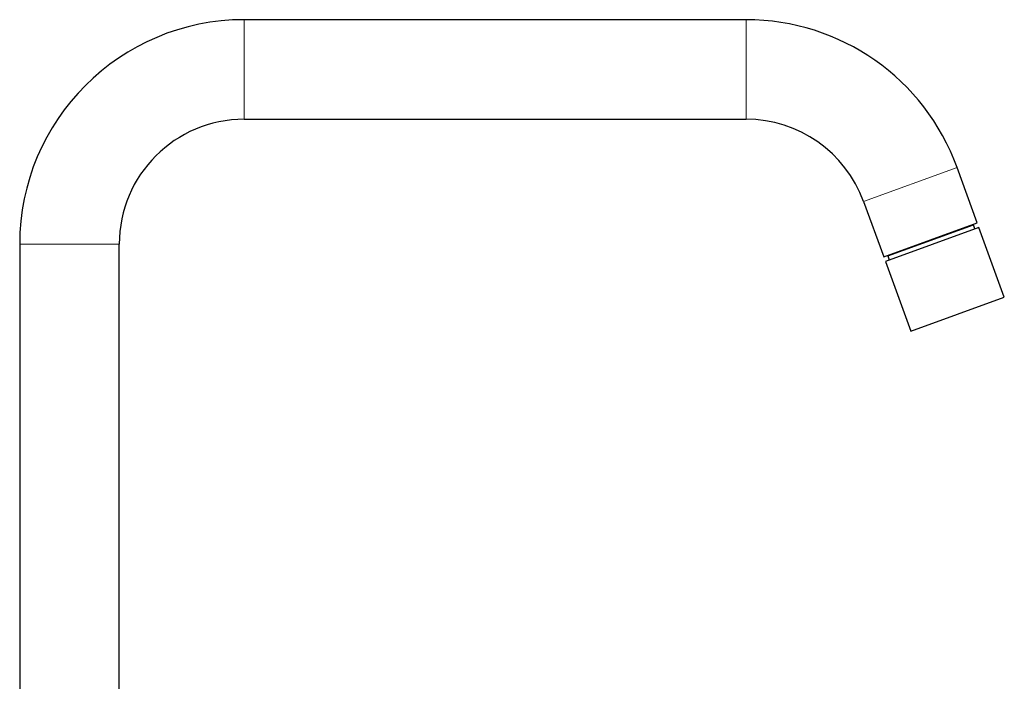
# Model space of a CAD drawing. Header units: millimetres. Extents: x 8 to 801, y 12 to 763.
# Tile 153 of 153: x 576 to 801, y 612 to 763. Entities that reach past the tile are written whole.
import ezdxf

# ---------------------------------------------------------------- set-up
doc = ezdxf.new("R2010")
doc.units = ezdxf.units.MM

msp = doc.modelspace()

# ---------------------------------------------------------------- linework, layer by layer
at = {"color": 7, "linetype": 'Continuous', "lineweight": 30}
for p, q in [((742.06, 763), (627.09, 763)), ((627.09, 740.2), (742.06, 740.2)), ((794.99, 716.47), (790.36, 729.18)), ((768.94, 721.38), (773.56, 708.68)), ((773.56, 708.68), (794.99, 716.47)), ((795.36, 715.45), (773.94, 707.65)), ((774.5, 708.92), (794.12, 716.06)), ((794.46, 715.12), (794.12, 716.06)), ((801.18, 699.47), (795.36, 715.45)), ((575.69, 711.6), (575.69, 560.3)), ((598.49, 560.3), (598.49, 711.6)), ((774.5, 708.92), (774.84, 707.98)), ((773.94, 707.65), (779.75, 691.67)), ((779.75, 691.67), (801.18, 699.47))]:
    msp.add_line(p, q, dxfattribs=at)
at = {"color": 252, "linetype": 'Continuous', "lineweight": 0}
for p, q in [((627.09, 740.2), (627.09, 763)), ((742.06, 740.2), (742.06, 763)), ((768.94, 721.38), (790.36, 729.18)), ((598.49, 711.6), (575.69, 711.6))]:
    msp.add_line(p, q, dxfattribs=at)
at = {"color": 7, "linetype": 'Continuous', "lineweight": 30}
for centre, radius, start, end in [((627.09, 711.6), 51.4, 90, 180), ((742.06, 711.6), 51.4, 20, 90), ((627.09, 711.6), 28.6, 90, 180), ((742.06, 711.6), 28.6, 20, 90)]:
    msp.add_arc(centre, radius, start, end, dxfattribs=at)

doc.saveas('drawing.dxf')
